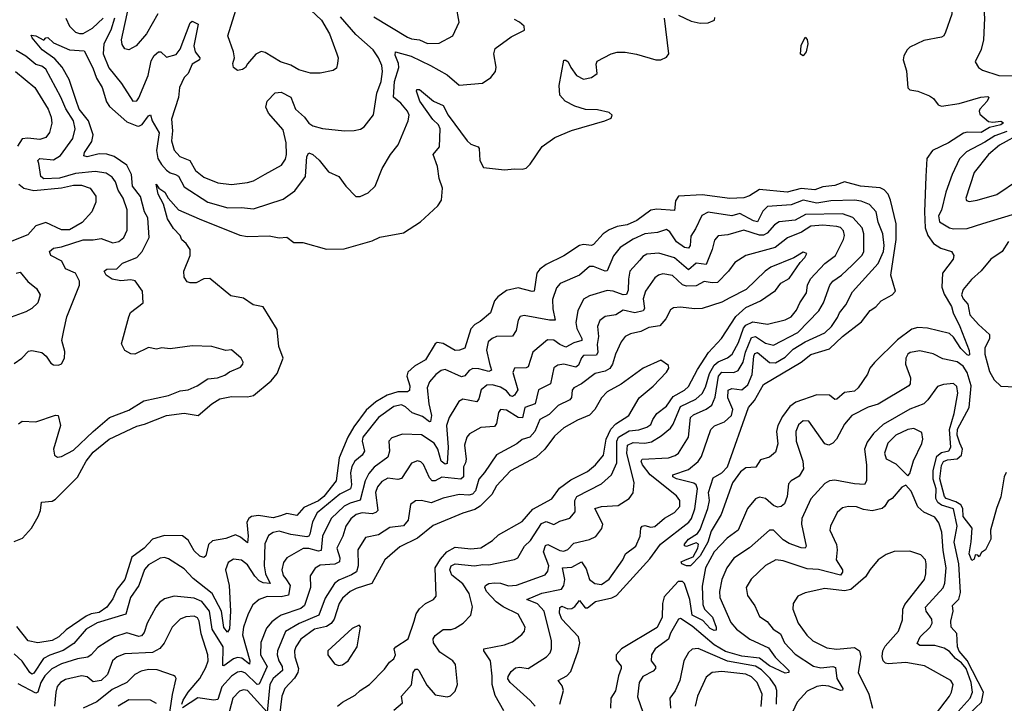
# Model space of a CAD drawing. Extents: x 1843161 to 1959474, y 907081 to 1016326.
# Tile 50 of 256: x 1854443 to 1859423, y 935509 to 938967. Entities that reach past the tile are written whole.
import ezdxf

# ---------------------------------------------------------------- set-up
doc = ezdxf.new("R2010")
doc.units = 0

msp = doc.modelspace()

# ---------------------------------------------------------------- linework, layer by layer
at = {"layer": '0CON20XD'}
for points in [[(1859443.1, 939646.9), (1859355, 939598.5), (1859309.6, 939535), (1859303.8, 939485), (1859323.5, 939425), (1859319.8, 939380.2), (1859287.3, 939332.7), (1859245, 939302.5), (1859218.3, 939291.7), (1859213.8, 939285), (1859230, 939255), (1859185.5, 939225), (1859175.5, 939205), (1859157.3, 939135), (1859163.1, 939085), (1859156.9, 938995), (1859125.3, 938904.7)], [(1859435, 939148), (1859375, 939086.7), (1859335, 939070), (1859318, 939045), (1859323.3, 938975), (1859318.2, 938865), (1859305, 938816.2), (1859276, 938755), (1859292, 938725), (1859311.7, 938711.7), (1859395, 938684.6), (1859505, 938682.9)], [(1856235, 938981.9), (1856405, 938878.9), (1856425, 938869.8), (1856465, 938865.8), (1856505, 938847.3), (1856565, 938847.9), (1856634, 938885), (1856666.5, 938955), (1856635.8, 939125.8)], [(1855142.6, 938997.4), (1855085.3, 938895), (1855033.1, 938835), (1854995, 938814.4), (1854975, 938819.2), (1854961.2, 938841.2), (1854958.7, 938865), (1854995.9, 939035)], [(1855915, 939015.2), (1855969.2, 938965), (1856009.3, 938895), (1856047.8, 938795), (1856054, 938775), (1856051.2, 938745), (1856045, 938722.5), (1856029.2, 938710.8), (1855963.6, 938696.4), (1855913.2, 938696.8), (1855855, 938713.4), (1855815, 938736.5), (1855762.2, 938755), (1855685, 938801.8), (1855665, 938806.7), (1855637.7, 938792.3), (1855595.6, 938744.4), (1855585.8, 938725), (1855570, 938715), (1855545, 938710.8), (1855524, 938725), (1855520.8, 938745), (1855529.2, 938775), (1855524.2, 938805), (1855496, 938885), (1855535.6, 939015)], [(1854415, 936327.4), (1854457.1, 936345), (1854503, 936395), (1854536.8, 936455), (1854548, 936485), (1854552.9, 936527.1), (1854607.3, 936532.7), (1854625, 936541.5), (1854735, 936653.4), (1854779.7, 936735), (1854815, 936780.6), (1854896, 936845), (1855035, 936911.6), (1855075, 936920.8), (1855185, 936965.6), (1855275, 936977.1), (1855345.4, 936964.6), (1855414.6, 937025), (1855455, 937049.8), (1855515, 937060.9), (1855595, 937060), (1855625, 937066.3), (1855715, 937140.3), (1855745, 937178.5), (1855776.5, 937255), (1855754, 937314), (1855745, 937400.8), (1855675.1, 937515.1), (1855624.8, 937524.8), (1855575, 937558.7), (1855510.4, 937570.4), (1855405, 937658.3), (1855375, 937655.8), (1855335, 937636.9), (1855305.6, 937635.6), (1855290.9, 937640.9), (1855275, 937664.3), (1855272.8, 937695), (1855305.8, 937774.2), (1855305.8, 937805), (1855285.6, 937835.6), (1855263.5, 937853.5), (1855254.2, 937875), (1855221.1, 937911.1), (1855190.8, 937960.8), (1855169.7, 938035), (1855143.8, 938085), (1855133.3, 938135), (1855147.1, 938115), (1855177.6, 938095), (1855194.3, 938064.3), (1855245.8, 938005.8), (1855350.3, 937959.7), (1855557, 937877), (1855595, 937870), (1855705, 937874.3), (1855755.6, 937864.4), (1855795, 937867.5), (1855830.3, 937840.3), (1855875, 937840), (1855995, 937806.4), (1856085, 937807.8), (1856225, 937849.1), (1856265, 937866.7), (1856385, 937889.1), (1856470, 937945), (1856557.5, 938025), (1856576.9, 938055), (1856580.9, 938115), (1856564, 938164), (1856556.9, 938225), (1856534.3, 938285), (1856566.7, 938325), (1856569.3, 938415), (1856562, 938435), (1856533.1, 938463.1), (1856467.3, 938555), (1856450.6, 938605), (1856451.2, 938615), (1856466, 938615), (1856535.3, 938555.3), (1856585, 938533.8), (1856610.3, 938485), (1856705.8, 938355), (1856725, 938338), (1856761.2, 938325), (1856766.7, 938315), (1856770.6, 938255), (1856789.2, 938219.2), (1856895, 938207.9), (1856945, 938213.7), (1856985, 938210.5), (1857005, 938216.1), (1857025, 938236.2), (1857085, 938326.6), (1857149.2, 938370.8), (1857233.8, 938406.2), (1857402.5, 938455), (1857435, 938470), (1857438.8, 938485), (1857425, 938498.1), (1857365, 938511.1), (1857305, 938512.6), (1857250.8, 938529.2), (1857202.2, 938555), (1857175.7, 938585), (1857170.8, 938635), (1857195, 938762.5), (1857205, 938763.3), (1857216.7, 938755), (1857230, 938725), (1857260, 938685), (1857295, 938666.9), (1857334.4, 938675.6), (1857363.8, 938695), (1857358, 938742), (1857363.2, 938756.8), (1857435, 938794.3), (1857465, 938802.9), (1857505, 938802.9), (1857563, 938793), (1857660, 938765), (1857685, 938763.8), (1857715, 938777.5), (1857726.7, 938795), (1857704, 938975)], [(1854677.4, 938975), (1854694.3, 938935), (1854724.9, 938904.9), (1854745, 938897.1), (1854765, 938897.8), (1854811.8, 938925), (1854865, 938975.4)], [(1854922.3, 938975), (1854904.4, 938915), (1854868.4, 938845), (1854865.6, 938795), (1854893.8, 938723.8), (1854957.9, 938645), (1855015, 938555.5), (1855035, 938556.7), (1855045, 938571.9), (1855092.2, 938685), (1855108.6, 938758.6), (1855123.4, 938786.6), (1855145, 938805.3), (1855156.5, 938805), (1855185, 938777.3), (1855235, 938791.8), (1855255, 938817.8), (1855305, 938951.9), (1855315, 938960), (1855345.3, 938945.3), (1855324, 938835), (1855331, 938805), (1855354.7, 938775), (1855352.8, 938765), (1855315, 938743.2), (1855295.1, 938694.9), (1855274.7, 938675), (1855252.2, 938625), (1855246.8, 938573.2), (1855211.4, 938465), (1855215.9, 938405), (1855211.1, 938355), (1855225, 938307.1), (1855253.5, 938275), (1855303.8, 938255), (1855332.5, 938205), (1855375, 938170.4), (1855445, 938142), (1855515, 938134), (1855595, 938143.8), (1855625, 938152.9), (1855685, 938185.4), (1855767.7, 938232.3), (1855788.1, 938261.9), (1855793.3, 938285), (1855791.6, 938345), (1855775, 938410.6), (1855701.5, 938495), (1855687.5, 938525), (1855694, 938555), (1855735, 938597.5), (1855765, 938600), (1855815, 938575.8), (1855838.8, 938515), (1855883.9, 938473.9), (1855905, 938444.5), (1855925, 938430.4), (1855975, 938417.1), (1856085.5, 938405.5), (1856135, 938406.5), (1856166.2, 938413.8), (1856185.8, 938425), (1856233.1, 938486.9), (1856250, 938595), (1856270.5, 938655), (1856277.5, 938705), (1856274.6, 938735), (1856258.2, 938775), (1856231.3, 938815), (1856142.7, 938892.7), (1856065, 938982.2)], [(1855230.8, 938185), (1855245.7, 938175.7), (1855275, 938122.3), (1855395, 938044.3), (1855496.3, 938016.3), (1855565, 938017.9), (1855625, 938011.3), (1855775, 938060), (1855835, 938101.1), (1855888.4, 938175), (1855895.4, 938275), (1855905, 938294.3), (1855925, 938285.4), (1855957.5, 938257.5), (1856005, 938197.5), (1856057.5, 938175), (1856093.3, 938125), (1856143.6, 938073.6), (1856165, 938073.3), (1856205, 938091.2), (1856241.2, 938125), (1856277.1, 938215), (1856318.2, 938285), (1856358, 938335), (1856408.7, 938455), (1856412.8, 938485), (1856404.6, 938505), (1856370, 938545), (1856333.7, 938575), (1856338.9, 938655), (1856360.3, 938725), (1856359, 938745), (1856342.5, 938787.5), (1856344.3, 938805), (1856422.4, 938782.4), (1856521.5, 938735), (1856605, 938688.5), (1856665, 938636), (1856784.2, 938645.8), (1856826.2, 938675), (1856850, 938705), (1856852.3, 938727.7), (1856840.8, 938795), (1856848.6, 938821.4), (1856928.9, 938881.1), (1856996.7, 938915), (1856994, 938935), (1856971.1, 938955), (1856945, 938968.4)], [(1857775, 938990), (1857839.5, 938959.5), (1857885, 938950), (1857925, 938951.2), (1857956.7, 938965), (1857958.8, 938978.8)], [(1859125.3, 938904.7), (1859116.4, 938885), (1859105, 938878.4), (1859015, 938861.5), (1858945, 938827.9), (1858931.6, 938815), (1858914.6, 938785), (1858911.2, 938765), (1858928.5, 938708.5), (1858935, 938622), (1858945, 938612.9), (1858985, 938605.6), (1859045, 938582.5), (1859065, 938568.8), (1859087.5, 938537.5), (1859105, 938530), (1859195, 938544.1), (1859304.7, 938575.3), (1859338.8, 938578.8), (1859344, 938574), (1859335.8, 938555), (1859299.2, 938515), (1859295.3, 938505), (1859299.7, 938489.7), (1859342.6, 938452.6), (1859365, 938448.9), (1859405, 938454.5), (1859418.2, 938445), (1859405, 938434.8), (1859348.3, 938421.7), (1859305, 938396.2), (1859235, 938398.4), (1859217.1, 938392.9), (1859140.8, 938345), (1859060, 938305), (1859031.8, 938265), (1859026.6, 938173.4), (1859018.5, 937995), (1859022.4, 937915), (1859036.8, 937875), (1859065, 937834.6), (1859102.1, 937812.1), (1859155, 937795.3), (1859168.2, 937775), (1859164.3, 937755.8), (1859110.9, 937685), (1859106.8, 937615), (1859118.2, 937578.2), (1859155, 937516.2), (1859163.5, 937485), (1859197.7, 937415), (1859245, 937293.3), (1859246.5, 937273.5), (1859245, 937268.8), (1859235, 937271.5), (1859203.4, 937303.4), (1859165, 937362), (1859145, 937380.4), (1859035, 937406.9), (1858985, 937410.2), (1858955, 937401.4), (1858882.8, 937347.2), (1858767.1, 937232.9), (1858742.5, 937205), (1858730.9, 937175), (1858683.1, 937105), (1858665, 937088.8), (1858615, 937081.6), (1858575, 937047.1), (1858566, 937046), (1858538.1, 937068.1), (1858475, 937069.3), (1858368, 937032), (1858338.6, 937011.4), (1858300.2, 936959.8), (1858276.8, 936915), (1858270.6, 936885), (1858277.9, 936822.1), (1858265, 936779.2), (1858235, 936754.4), (1858189.7, 936740.3), (1858166.9, 936703.1), (1858115, 936700.4), (1858088.9, 936681.1), (1858048, 936625), (1857991.1, 936465), (1857939.6, 936380.4), (1857923, 936325), (1857885, 936254.7), (1857835, 936205.5), (1857815.6, 936205.6), (1857791.2, 936215), (1857789.2, 936225), (1857810, 936235), (1857849.1, 936250.9), (1857872.1, 936295), (1857875.5, 936315), (1857865, 936321.4), (1857815, 936303.1), (1857805.9, 936305.9), (1857804.6, 936315), (1857825, 936340.4), (1857871.9, 936368.1), (1857885, 936387.8), (1857923.1, 936495), (1857931.9, 936535), (1857926.9, 936575), (1857950.4, 936649.6), (1857995, 936675.5), (1858023.5, 936705), (1858128.9, 937005), (1858159.3, 937040.7), (1858205, 937121.3), (1858395.2, 937234.8), (1858445, 937274.1), (1858538.3, 937301.7), (1858604.5, 937365.5), (1858700.6, 937439.4), (1858745, 937496.7), (1858773.3, 937515), (1858800.5, 937545), (1858855.7, 937575), (1858872.2, 937595), (1858849.6, 937675), (1858875.4, 937855), (1858876.5, 937935), (1858847.6, 938055), (1858834.7, 938085), (1858815, 938106.2), (1858795, 938117), (1858695, 938125.6), (1858615, 938147.3), (1858565, 938129), (1858505, 938121.9), (1858465, 938107.3), (1858395, 938113.9), (1858325, 938094.5), (1858185, 938108.6), (1858133.8, 938076.2), (1858105, 938067), (1858035, 938062.8), (1857895, 938080.8), (1857775.7, 938075), (1857759.2, 938050.8), (1857755, 938002.7), (1857665, 938009.1), (1857635, 938003.7), (1857565, 937951.9), (1857515, 937928.9), (1857465, 937921.6), (1857425, 937904.3), (1857394, 937885), (1857345, 937829.4), (1857335, 937825.5), (1857295, 937830.4), (1857275, 937824.7), (1857195, 937772.7), (1857105, 937729.6), (1857074, 937706), (1857059.1, 937685), (1857045.2, 937594.8), (1857035, 937592.7), (1856965, 937610.3), (1856905, 937597.2), (1856860.8, 937565), (1856844.6, 937545), (1856824.7, 937485.3), (1856771.4, 937441.4), (1856744.6, 937425.4), (1856725, 937403.6), (1856694.4, 937305), (1856666.7, 937295), (1856645, 937294.7), (1856585, 937329), (1856555, 937334.7), (1856545, 937327.5), (1856495, 937246.8), (1856439.3, 937215), (1856407, 937185), (1856401, 937165), (1856417, 937115), (1856415, 937090.9), (1856404.7, 937085.3), (1856355, 937084.5), (1856301.2, 937068.8), (1856245, 937034.8), (1856195, 936991.6), (1856132.4, 936907.6), (1856103.1, 936855), (1856058.3, 936751.7), (1856043, 936635), (1855982.1, 936555), (1855955, 936532.8), (1855879.4, 936500.6), (1855845, 936460), (1855795, 936469.5), (1855761.5, 936458.5), (1855725, 936448.3), (1855651.4, 936458.6), (1855615, 936454), (1855601.6, 936445), (1855592.7, 936425), (1855599.3, 936355), (1855595, 936320.8), (1855559.9, 936349.9), (1855535, 936362.2), (1855485, 936342.5), (1855418.7, 936331.3), (1855397.4, 936312.6), (1855385.4, 936254.6), (1855375, 936246.7), (1855355, 936254), (1855325, 936280), (1855295.3, 936335.2), (1855266.9, 936356.9), (1855175, 936358.8), (1855115, 936340.2), (1855071.9, 936295), (1855010.8, 936249.2), (1854974.3, 936135), (1854934.8, 936085), (1854915, 936038.6), (1854883.1, 935995), (1854845, 935968.6), (1854805, 935962.4), (1854780, 935950), (1854678.4, 935881.6), (1854640.6, 935845), (1854607.7, 935827.7), (1854535, 935814.5), (1854486, 935825), (1854428, 935898)], [(1854437.3, 936922.7), (1854455, 936936), (1854525, 936933.1), (1854625, 936966.7), (1854637.5, 936965), (1854650, 936915), (1854614.4, 936795), (1854620, 936765), (1854635, 936754.4), (1854655, 936757.1), (1854715, 936789.2), (1854815, 936884.2), (1854897.8, 936955), (1854995, 936992.8), (1855070.9, 937039.1), (1855195, 937066.7), (1855255, 937090.5), (1855295, 937095.5), (1855340.6, 937115), (1855395, 937150), (1855443.5, 937156.5), (1855480.7, 937169.3), (1855503.6, 937186.4), (1855559.7, 937210.3), (1855572, 937225), (1855574, 937235), (1855562.5, 937255), (1855515, 937298), (1855485, 937294.5), (1855415, 937313.8), (1855315, 937318.2), (1855205, 937303.3), (1855162.3, 937307.7), (1855135, 937300), (1855095, 937308.8), (1855025, 937276.2), (1855005, 937278), (1854974.4, 937294.4), (1854957.3, 937327.3), (1854994.5, 937465), (1855004, 937486), (1855066.9, 937535), (1855063.8, 937595), (1855026.8, 937646.8), (1855005, 937651.2), (1854955, 937646.5), (1854911.4, 937655), (1854880, 937675), (1854870, 937695), (1854884.6, 937705.4), (1854935, 937706.4), (1854963.5, 937735), (1855035, 937764.2), (1855062.9, 937795), (1855097.8, 937865), (1855091.3, 937965), (1855075.2, 937995.2), (1855053.7, 938073.7), (1855014.1, 938125), (1855008.9, 938185), (1854985, 938231.4), (1854920.4, 938275), (1854883.6, 938286.4), (1854845, 938288.6), (1854783.7, 938273.7), (1854768.3, 938278.3), (1854771.8, 938295), (1854808, 938352), (1854815.2, 938385), (1854791.5, 938455), (1854744.8, 938515), (1854729.4, 938559.4), (1854692.9, 938665), (1854657.6, 938727.6), (1854620.1, 938770.1), (1854557.5, 938815), (1854505.6, 938875), (1854500.6, 938889.4), (1854525, 938886.2), (1854565, 938863.8), (1854575, 938876), (1854585, 938877.5), (1854615, 938850.8), (1854695, 938815.5), (1854769.5, 938809.5), (1854813.6, 938723.6), (1854831.2, 938671.2), (1854860.4, 938625), (1854882.1, 938552.1), (1854898.2, 938528.2), (1854985, 938451.4), (1855035, 938430.4), (1855045, 938428.5), (1855062.6, 938437.4), (1855095, 938480.8), (1855105.6, 938485.6), (1855112.5, 938455), (1855148.8, 938395), (1855134.4, 938305), (1855142.5, 938265), (1855159.7, 938235), (1855186.5, 938206.5), (1855205, 938192.6), (1855230.8, 938185)], [(1858405, 938784.2), (1858392.6, 938792.6), (1858396.1, 938836.1), (1858415, 938878.8), (1858426.4, 938866.4), (1858428.5, 938845), (1858420.6, 938805), (1858405, 938784.2)], [(1854415, 937228.9), (1854454.2, 937255), (1854488.6, 937291.4), (1854505, 937294.5), (1854555, 937283.1), (1854577.5, 937265), (1854600.3, 937230.3), (1854615, 937221.2), (1854639.5, 937220.5), (1854655, 937226.7), (1854670, 937255), (1854670.8, 937289.2), (1854657.1, 937345), (1854666.7, 937395), (1854681.5, 937465), (1854745.5, 937624.5), (1854746.5, 937645), (1854725.6, 937685), (1854675, 937706.4), (1854656.5, 937746.5), (1854601.4, 937775), (1854594.2, 937795), (1854615, 937812.5), (1854655, 937818.9), (1854765, 937853.8), (1854815, 937853.7), (1854855, 937861.2), (1854915, 937839.2), (1854945, 937844.6), (1854969.1, 937865), (1854986.6, 937903.4), (1854986.8, 938005), (1854966.3, 938065), (1854941.1, 938105), (1854927.8, 938147.8), (1854910.2, 938170.2), (1854881.2, 938191.2), (1854825, 938199.8), (1854725, 938188.8), (1854645, 938166), (1854565, 938162.2), (1854550, 938175), (1854540.5, 938239.5), (1854535.5, 938255), (1854545.3, 938264.7), (1854615, 938259), (1854649.7, 938280.3), (1854712.8, 938367.2), (1854724.3, 938415), (1854715.2, 938455), (1854676.2, 938516.2), (1854651.9, 938575), (1854575, 938717.5), (1854555, 938731.6), (1854525, 938741.1), (1854475, 938783.5), (1854425, 938810.7)], [(1854422.7, 938705), (1854520, 938625), (1854587.1, 938515), (1854602.2, 938475), (1854605.4, 938444.6), (1854593.8, 938396.2), (1854575, 938372.2), (1854545, 938361.6), (1854485, 938368.9), (1854455, 938365.3), (1854431.9, 938328.1)], [(1859435, 938401.8), (1859375, 938379.8), (1859325, 938347.1), (1859230.8, 938299.2), (1859196.5, 938263.5), (1859158.7, 938185), (1859127.4, 938095), (1859105.6, 938004.4), (1859090, 937975), (1859095, 937945.7), (1859145, 937914.7), (1859165, 937909.4), (1859235, 937911.7), (1859313.9, 937936.1), (1859465, 937981.2)], [(1859245, 938047.5), (1859285, 938053.8), (1859385, 938083.3), (1859495, 938156.8), (1859555, 938175.6), (1859669.2, 938265), (1859674.4, 938275), (1859666.4, 938295), (1859622, 938342), (1859585, 938393.4), (1859555, 938408.4), (1859515, 938397.3), (1859397.7, 938332.3), (1859343.4, 938285), (1859270.3, 938195), (1859228.6, 938065), (1859232.4, 938052.4), (1859245, 938047.5)], [(1854438.2, 938135), (1854464.5, 938114.5), (1854515, 938103.8), (1854655, 938117.4), (1854715, 938130.2), (1854755, 938129.8), (1854800, 938115), (1854828.2, 938075), (1854828.2, 938045), (1854807.3, 937995), (1854759.1, 937940.9), (1854695, 937904.2), (1854655, 937904.2), (1854575, 937941.5), (1854524.8, 937925.2), (1854485, 937879.6), (1854395, 937844.1)], [(1857174.3, 935505), (1857193.5, 935573.5), (1857187.5, 935597.5), (1857166.2, 935625), (1857211.1, 935648.9), (1857230, 935670), (1857268.3, 935775), (1857276.6, 935815), (1857269.7, 935845), (1857185, 935935.3), (1857173, 935965), (1857175.4, 935994.6), (1857185, 936000.4), (1857215, 935987.3), (1857235, 935988.2), (1857251, 935999), (1857275, 936030), (1857302.4, 935992.4), (1857315, 935992.2), (1857355.7, 936024.3), (1857437.2, 936042.8), (1857461.9, 936055), (1857629.7, 936240.3), (1857684.6, 936315), (1857827.6, 936425), (1857841.3, 936445), (1857857.6, 936492.4), (1857870.4, 936595), (1857864.8, 936614.8), (1857853.4, 936623.4), (1857765, 936645.2), (1857746.9, 936655), (1857745.6, 936665), (1857825, 936692.6), (1857875, 936732), (1857892.1, 936757.9), (1857939.1, 936895), (1857957.8, 936912.3), (1858007.2, 936932.8), (1858043.1, 936965), (1858049.1, 936995), (1858024.8, 937055), (1858026.8, 937093.2), (1858045, 937102.5), (1858095, 937095.3), (1858125, 937120), (1858147.3, 937172.7), (1858155.4, 937264.6), (1858161.3, 937278.7), (1858175, 937283.1), (1858235, 937233.1), (1858265, 937232), (1858315, 937260.6), (1858355, 937301.5), (1858415, 937338.3), (1858515, 937383.6), (1858549.4, 937415), (1858578.9, 937461.1), (1858588.5, 937485), (1858621.5, 937525), (1858655, 937591.5), (1858785.5, 937734.5), (1858811, 937795), (1858815.9, 937825), (1858808.6, 937885), (1858785, 937942.5), (1858774.1, 937995), (1858741.8, 938031.8), (1858698.7, 938048.7), (1858665, 938053.9), (1858545, 938051.6), (1858475, 938040), (1858405, 938055.2), (1858345, 938030.5), (1858225, 938023), (1858202, 937998), (1858175, 937944.7), (1858155, 937949.2), (1858085, 937986.3), (1858045, 937974.4), (1857925, 937993.8), (1857892.9, 937977.1), (1857860.5, 937909.5), (1857836.9, 937873.1), (1857834.2, 937825), (1857825, 937812.2), (1857805, 937815.8), (1857765, 937843.5), (1857730.7, 937895), (1857715, 937905.3), (1857668.3, 937891.7), (1857605, 937883.7), (1857545, 937856.7), (1857479.5, 937815), (1857446.8, 937773.2), (1857415, 937697.8), (1857404.5, 937695.5), (1857345, 937718.3), (1857325, 937718.2), (1857275, 937675.3), (1857177.4, 937632.6), (1857158.4, 937611.6), (1857137.8, 937552.2), (1857139.3, 937505), (1857152, 937448), (1857123.3, 937446.7), (1856995, 937471.8), (1856975, 937465.7), (1856965, 937446.7), (1856954.6, 937395), (1856935, 937366.7), (1856855, 937364.1), (1856833.1, 937355), (1856812.9, 937337.1), (1856803.2, 937295), (1856819, 937229), (1856828.7, 937195), (1856815, 937187.1), (1856765, 937201.5), (1856735, 937203.3), (1856716.8, 937193.2), (1856695, 937165.4), (1856678.4, 937161.6), (1856595, 937198.5), (1856575, 937193.5), (1856547.4, 937172.6), (1856515.5, 937135), (1856504.7, 937105), (1856512, 937025), (1856525.2, 936965), (1856521.2, 936935), (1856515, 936933.5), (1856480, 936960), (1856428.2, 936978.2), (1856395, 937009.5), (1856375, 937019.4), (1856335, 937011.2), (1856258.4, 936955), (1856178.6, 936855), (1856174.7, 936835), (1856186.8, 936785), (1856174.8, 936765.2), (1856138.2, 936735), (1856122.3, 936707.7), (1856116.1, 936675), (1856121.2, 936615), (1856116.5, 936595), (1856063.1, 936566.9), (1855947.3, 936472.7), (1855923.3, 936426.7), (1855910, 936365), (1855905.6, 936354.4), (1855895, 936351.9), (1855815, 936363.1), (1855755, 936380.3), (1855725, 936374), (1855701, 936359), (1855683.8, 936316.2), (1855679.8, 936205), (1855686.8, 936165), (1855710, 936115), (1855675, 936118.8), (1855655, 936129.1), (1855632.6, 936152.6), (1855595, 936210), (1855565, 936232.7), (1855525, 936239.2), (1855497.8, 936222.2), (1855483.8, 936185), (1855503.2, 936105), (1855509.4, 935975), (1855503.9, 935886.1), (1855495, 935869.4), (1855475, 935892.5), (1855463, 935975), (1855417.4, 936065), (1855320.4, 936140.4), (1855275, 936188.9), (1855195, 936240.9), (1855175, 936246.2), (1855153, 936243), (1855095, 936210), (1855075, 936186.9), (1855045.3, 936105), (1855002.8, 936045), (1854979.8, 935960.2), (1854835, 935916.7), (1854778.9, 935885), (1854717.5, 935812.5), (1854663.1, 935776.9), (1854595, 935753), (1854564.3, 935735.7), (1854515, 935662.1), (1854505, 935657.5), (1854495.2, 935665.2), (1854455, 935722.7), (1854415, 935760)], [(1857132.1, 935825), (1857095.7, 935975.7), (1857062.1, 936012.1), (1857008.6, 936035), (1857083.1, 936066.9), (1857183, 936087), (1857194.5, 936105.5), (1857200, 936135), (1857188.2, 936195), (1857235, 936197.4), (1857285, 936225.4), (1857308.9, 936188.9), (1857325, 936135.6), (1857351.4, 936115), (1857385, 936111.1), (1857425, 936136.8), (1857494, 936235), (1857506.9, 936265), (1857558.5, 936305), (1857581.8, 936355), (1857585.3, 936394.7), (1857591.4, 936405), (1857605, 936408.2), (1857635, 936399.6), (1857655, 936404.5), (1857704.3, 936445.7), (1857755.5, 936475), (1857781.1, 936505), (1857781.8, 936535), (1857765, 936559.1), (1857631.3, 936665), (1857593.6, 936715), (1857586.8, 936735), (1857590.5, 936745), (1857725, 936750.9), (1857757.7, 936762.3), (1857774.7, 936775.3), (1857824.8, 936855.2), (1857836.4, 936955), (1857851.4, 936968.6), (1857915, 936996.9), (1857943.1, 937016.9), (1857961.2, 937058.8), (1857977.4, 937165), (1857995, 937185.2), (1858055, 937182.5), (1858076.6, 937193.4), (1858101.7, 937235), (1858113.5, 937285), (1858145, 937359), (1858165, 937365.5), (1858215, 937330.4), (1858255, 937321.7), (1858378.2, 937385), (1858484.7, 937495), (1858508.6, 937535), (1858540.9, 937625), (1858555, 937644.6), (1858599.6, 937675), (1858654, 937726), (1858703.4, 937776.6), (1858711.7, 937795), (1858712, 937885), (1858704.2, 937915), (1858656.2, 937966.2), (1858605, 937986), (1858417.8, 937982.2), (1858365, 937953.5), (1858284.8, 937945.2), (1858261, 937929), (1858223, 937887), (1858205, 937877.9), (1858185, 937877.9), (1858105, 937903.5), (1858025, 937879.5), (1857976, 937874), (1857957.2, 937852.8), (1857945.6, 937804.4), (1857915, 937728.6), (1857865, 937736.3), (1857825, 937701.8), (1857755, 937762.8), (1857675, 937787.1), (1857615, 937781.3), (1857595, 937769.2), (1857579.6, 937750.4), (1857529.3, 937695), (1857521.9, 937655), (1857521.2, 937598.8), (1857512.7, 937577.3), (1857495, 937576), (1857445, 937594.8), (1857415, 937597.4), (1857325, 937570.4), (1857295, 937554.3), (1857265.9, 937494.1), (1857255.8, 937435), (1857261.7, 937405), (1857286.8, 937355), (1857285.5, 937344.5), (1857245, 937333), (1857205, 937311.2), (1857175, 937324.2), (1857145, 937346.8), (1857112.7, 937347.3), (1857039.1, 937285), (1857015, 937212.2), (1857003.9, 937206.1), (1856945, 937204), (1856937.9, 937182.1), (1856961.9, 937095), (1856945, 937067.8), (1856935, 937060.9), (1856925, 937065.3), (1856905, 937090.4), (1856875, 937109.4), (1856835, 937120), (1856805, 937118.6), (1856776.7, 937095), (1856765, 937050), (1856755.3, 937034.7), (1856685, 937048.2), (1856664.7, 937035.3), (1856649.3, 937010.7), (1856615, 936955.8), (1856601.6, 936915), (1856610.2, 936805), (1856605, 936722.5), (1856595, 936719.1), (1856574.6, 936734.6), (1856557.1, 936795), (1856539.1, 936825), (1856475, 936867.3), (1856378.8, 936871.2), (1856325, 936852.2), (1856309.5, 936835), (1856312.8, 936785), (1856305.3, 936755), (1856235.7, 936704.3), (1856208.4, 936671.6), (1856190, 936635), (1856165, 936537.3), (1856115, 936522.4), (1856085, 936506.2), (1856017.9, 936445), (1855974.8, 936355.2), (1855967.7, 936282.3), (1855955, 936279.2), (1855905, 936293.1), (1855877.1, 936292.9), (1855793.8, 936245), (1855777.6, 936222.4), (1855769.7, 936185), (1855776, 936156), (1855788.8, 936138.8), (1855811.7, 936105), (1855803.3, 936056.7), (1855765, 936047.9), (1855695, 936050), (1855654.7, 936035.3), (1855622.4, 936007.6), (1855598.7, 935961.3), (1855575.7, 935895), (1855569.8, 935855), (1855607.6, 935725), (1855605, 935707.5), (1855567.4, 935737.4), (1855545, 935741.1), (1855525, 935734.8), (1855475, 935698.6), (1855470.7, 935700.7), (1855472.1, 935795), (1855416.5, 935885), (1855402.8, 935975), (1855365, 936024.3), (1855325, 936041.5), (1855225, 936051.8), (1855175, 936037.1), (1855150.7, 936019.3), (1855131.2, 935995), (1855088.2, 935915), (1855072.4, 935867.6), (1855059.2, 935850.8), (1855045, 935848), (1854984.8, 935865.2), (1854921.9, 935845), (1854838.3, 935791.7), (1854805.2, 935754.8), (1854787, 935743), (1854735, 935734), (1854655, 935709.3), (1854605, 935683.3), (1854571.2, 935648.8), (1854550.3, 935615), (1854535, 935566.4), (1854525, 935560), (1854435, 935607.7)], [(1856891.3, 935471.3), (1856848.6, 935548.6), (1856832.4, 935605), (1856833.1, 935646.9), (1856823.6, 935725), (1856790, 935775), (1856790.8, 935785), (1856895, 935805.4), (1856935, 935819.6), (1856982.8, 935857.3), (1856995.4, 935875), (1856999.1, 935895), (1856965, 935961.1), (1856887.8, 935997.8), (1856852.1, 936022.1), (1856803.4, 936075), (1856795.2, 936095), (1856798.2, 936105), (1856815, 936116.2), (1856845, 936119.1), (1856875, 936117.7), (1856915, 936103.5), (1856955, 936107), (1857101.2, 936158.8), (1857115, 936177.5), (1857119.8, 936205), (1857092.5, 936275), (1857102.5, 936307.5), (1857115, 936312.1), (1857175, 936281.6), (1857195, 936279.2), (1857215, 936287.1), (1857245, 936319.1), (1857325, 936338.2), (1857357.2, 936352.8), (1857387.1, 936392.9), (1857391.8, 936415), (1857352.5, 936495), (1857384.8, 936505.2), (1857469.4, 936510.6), (1857525.7, 936545), (1857546.2, 936573.8), (1857550.6, 936625), (1857513.1, 936775), (1857517.9, 936815), (1857545, 936829.4), (1857605, 936825.9), (1857638.7, 936831.3), (1857687.8, 936862.2), (1857735, 936901.8), (1857748.6, 936921.4), (1857785, 937010.4), (1857862.8, 937047.2), (1857895, 937077.1), (1857911.3, 937108.7), (1857931.7, 937178.3), (1857955, 937219.7), (1857975, 937236.7), (1858023.3, 937256.7), (1858046.2, 937275), (1858078.1, 937335), (1858103.1, 937406.9), (1858115, 937422.7), (1858150.6, 937439.4), (1858225, 937427.5), (1858315, 937449.7), (1858345, 937464.6), (1858372.6, 937497.4), (1858388.6, 937535), (1858422, 937585), (1858428.1, 937625), (1858442.9, 937657.1), (1858515, 937734.8), (1858569.3, 937775), (1858609.7, 937855), (1858615.3, 937875), (1858609.2, 937899.2), (1858595, 937916.4), (1858575, 937921.5), (1858505, 937928.8), (1858445, 937922.2), (1858396.9, 937893.1), (1858326.6, 937863.4), (1858264.7, 937815.3), (1858114.8, 937775.2), (1858060.1, 937739.9), (1858027.9, 937695), (1857971.6, 937638.4), (1857945, 937636), (1857905, 937642.5), (1857865, 937621), (1857815, 937619), (1857795, 937625.6), (1857745, 937673.3), (1857695, 937681.2), (1857674.4, 937675.6), (1857655, 937660.9), (1857608.4, 937595), (1857596.2, 937555), (1857603.3, 937506.7), (1857596, 937494), (1857555, 937484.2), (1857495, 937497.8), (1857457.5, 937475), (1857404.4, 937465.6), (1857377.5, 937445), (1857364.7, 937415), (1857370.7, 937365), (1857364.2, 937325), (1857366.5, 937285), (1857359.7, 937270.3), (1857295, 937268.3), (1857283.7, 937256.3), (1857269.4, 937220.6), (1857255, 937209.3), (1857195, 937224.8), (1857165, 937219.3), (1857145, 937207.1), (1857128.5, 937125), (1857067.1, 937095), (1857049.6, 937025), (1856998.4, 937005), (1856986.2, 936953.8), (1856965, 936954.8), (1856905, 936992.9), (1856875, 936995.5), (1856865, 936981.2), (1856855.3, 936925), (1856845, 936910), (1856774.8, 936905.2), (1856718.2, 936871.8), (1856704.6, 936855), (1856693.2, 936815), (1856701.8, 936745), (1856697.2, 936725), (1856688.2, 936705), (1856688.1, 936655), (1856675, 936643.8), (1856577.5, 936652.5), (1856545, 936635.3), (1856529.2, 936635), (1856515, 936650.5), (1856485, 936718.1), (1856471.2, 936731.2), (1856455, 936736.4), (1856425, 936724.4), (1856373.8, 936646.2), (1856355, 936642.1), (1856305, 936648.1), (1856275, 936631.3), (1856253.2, 936605), (1856242.9, 936575), (1856255, 936484.5), (1856245, 936474.1), (1856225, 936468.4), (1856175, 936473.4), (1856145, 936465.2), (1856117.1, 936442.9), (1856091.8, 936405), (1856077.1, 936355), (1856047.5, 936295), (1856062.5, 936245), (1856060.9, 936225), (1856037.3, 936212.7), (1855962.4, 936207.6), (1855936.9, 936193.1), (1855912.7, 936155), (1855914.1, 936095), (1855882.8, 936005), (1855865, 935989.8), (1855765.2, 935954.8), (1855745, 935942.5), (1855717.8, 935922.2), (1855690.7, 935889.3), (1855662.9, 935817.1), (1855661.2, 935755), (1855694.5, 935695), (1855655, 935606.7), (1855645, 935605.2), (1855585, 935661.7), (1855565, 935669.6), (1855545, 935667.6), (1855515, 935646.5), (1855465, 935592.4), (1855445, 935528.7), (1855425, 935525.6), (1855343.4, 935536.6), (1855265.9, 935485.9)], [(1859444.7, 937845), (1859412.7, 937795), (1859355, 937755.4), (1859305, 937696.4), (1859257.6, 937652.4), (1859215, 937602), (1859206.4, 937575), (1859214.7, 937555), (1859239, 937529), (1859248.1, 937475), (1859291.8, 937425), (1859348.4, 937375), (1859347.8, 937355), (1859324.8, 937305.2), (1859324.8, 937275.2), (1859348.3, 937188.3), (1859370.8, 937145), (1859405, 937114.1), (1859515, 937108.9)], [(1856335.6, 935475), (1856378.6, 935511.4), (1856374.5, 935545), (1856425, 935603.3), (1856434, 935665), (1856445, 935681.6), (1856455, 935682.5), (1856462.5, 935675), (1856501.7, 935601.7), (1856545, 935552.5), (1856605, 935542), (1856622.3, 935547.7), (1856645, 935571.2), (1856658.2, 935605), (1856646.9, 935705), (1856634, 935725), (1856567.9, 935767.9), (1856536.8, 935815), (1856534, 935835), (1856545, 935852.5), (1856585, 935883.6), (1856625, 935882.3), (1856645, 935889.6), (1856685.8, 935915), (1856724, 935955), (1856733.2, 935996.8), (1856715.7, 936065.7), (1856685, 936114.6), (1856628.4, 936158.4), (1856617.8, 936185), (1856625.3, 936205), (1856645, 936215.2), (1856744, 936204), (1856785, 936211.9), (1856815, 936209.7), (1856945, 936236.5), (1856962.5, 936245), (1856995.4, 936305), (1857026.4, 936333.6), (1857081.4, 936418.6), (1857105, 936428.6), (1857145, 936414.6), (1857175, 936431.2), (1857225, 936445.4), (1857252.8, 936477.2), (1857251.1, 936535), (1857261.6, 936555), (1857385, 936619.1), (1857435.5, 936664.5), (1857463.8, 936725), (1857463.6, 936835), (1857471, 936855), (1857525, 936888.4), (1857575, 936893), (1857615, 936906.2), (1857635, 936920.4), (1857645.2, 936944.8), (1857664.8, 936975.2), (1857715, 937011.8), (1857748.5, 937061.5), (1857805, 937093.6), (1857825, 937112.1), (1857871.4, 937198.6), (1857926.8, 937283.2), (1857992.7, 937355), (1858064.4, 937465.6), (1858115, 937511.1), (1858190, 937545), (1858265, 937596.9), (1858292.9, 937635), (1858335, 937657.9), (1858390, 937740), (1858414, 937765), (1858423.3, 937785), (1858405, 937790.8), (1858357.6, 937762.4), (1858241.5, 937715), (1858213.1, 937695), (1858117.9, 937602.1), (1858035, 937559.7)], [(1854425, 937685.6), (1854445, 937690), (1854485, 937642.5), (1854527.6, 937607.6), (1854547.5, 937575), (1854534.5, 937535), (1854505, 937506.5), (1854475, 937488.8), (1854345, 937442.2)], [(1858035, 937559.7), (1857995, 937538.2), (1857895, 937506.2), (1857855.3, 937504.7), (1857785, 937513.8), (1857750, 937510), (1857735, 937500), (1857711.5, 937455), (1857681.4, 937418.6), (1857625, 937410), (1857585, 937389.5), (1857532.3, 937377.7), (1857506, 937365), (1857485, 937338), (1857455.9, 937275), (1857441.6, 937225), (1857427.2, 937202.8), (1857405, 937189.2), (1857353, 937177), (1857285, 937125.4), (1857245, 937105.6), (1857236.7, 937093.3), (1857233.3, 937056.7), (1857225.2, 937044.8), (1857166.9, 937015), (1857120.4, 936969.6), (1857074.6, 936945), (1857048.1, 936885), (1857023.8, 936855), (1856985, 936844.5), (1856958.1, 936821.9), (1856855, 936767.1), (1856793.7, 936676.3), (1856765, 936643.5), (1856747.8, 936585), (1856732.6, 936567.4), (1856715, 936562.3), (1856665, 936565.8), (1856585, 936546.3), (1856525, 936524.2), (1856475, 936535.3), (1856445, 936533.9), (1856420.4, 936515), (1856407.8, 936435), (1856385, 936407.5), (1856315, 936399.1), (1856258.3, 936361.7), (1856191.7, 936348.3), (1856154.1, 936285), (1856155.8, 936205), (1856146.5, 936175), (1856121.5, 936158.5), (1856057, 936133), (1856034.8, 936115.2), (1855988.6, 936041.4), (1855955.4, 935954.6), (1855856.8, 935913.2), (1855788, 935872), (1855746.8, 935775), (1855745.2, 935755), (1855753.9, 935723.9), (1855770, 935695), (1855771.9, 935675), (1855724.8, 935635), (1855708.2, 935605), (1855695.4, 935464.6), (1855595, 935573.8), (1855575, 935577.9), (1855555, 935570.8), (1855521.2, 935535), (1855495, 935432.3)], [(1859432.9, 936677.1), (1859422.7, 936655), (1859405, 936553.3), (1859382.7, 936495), (1859353.5, 936385), (1859355, 936340), (1859327.5, 936285), (1859307, 936273), (1859295, 936250), (1859288.3, 936258.3), (1859275, 936260), (1859270.7, 936239.3), (1859258.3, 936231.7), (1859244.8, 936265), (1859255.8, 936325.8), (1859259.5, 936395), (1859213.9, 936455), (1859213.1, 936495), (1859202.9, 936512.9), (1859178.2, 936528.2), (1859128.9, 936545), (1859120, 936555), (1859096.7, 936645), (1859105, 936712.9), (1859115, 936732.7), (1859135, 936741.4), (1859185, 936746.6), (1859205.8, 936764.2), (1859211.4, 936795), (1859197.7, 936825), (1859185.1, 936865), (1859186, 936896), (1859245.1, 937005), (1859254.9, 937115), (1859235, 937182.4), (1859215.5, 937215), (1859185, 937236.7), (1859112.5, 937252.5), (1859063.6, 937276.4), (1858995, 937292.7), (1858946.2, 937283.8), (1858934.5, 937275), (1858924.6, 937255), (1858922.7, 937225), (1858948.2, 937155), (1858946, 937125), (1858939.6, 937115), (1858785, 937022.7), (1858735, 937008), (1858652.5, 936965), (1858615, 936921.2), (1858574.8, 936845.2), (1858555, 936825.6), (1858535, 936816), (1858515, 936822.5), (1858435, 936936.9), (1858405, 936938.9), (1858381.7, 936918.3), (1858368.9, 936885), (1858370.5, 936835), (1858404.4, 936735), (1858406.5, 936695), (1858385, 936658.9), (1858345, 936635.5), (1858330.7, 936619.3), (1858324.3, 936555), (1858311.2, 936518.8), (1858295, 936504.4), (1858275, 936501.1), (1858255, 936510.8), (1858215, 936545.4), (1858185, 936551.5), (1858165, 936544.4), (1858124.6, 936495), (1858076.2, 936385), (1858020.8, 936345), (1857955.3, 936275), (1857912.2, 936195), (1857895, 936102.5), (1857898.6, 936008.6), (1857907.2, 935985), (1857947.1, 935945), (1857965.8, 935895), (1857965, 935878.8), (1857955, 935877.1), (1857935, 935888.5), (1857898.3, 935928.3), (1857844.6, 935955), (1857832.6, 936035), (1857805, 936116)], [(1856050.7, 935495), (1856075, 935515.2), (1856140, 935550), (1856165, 935574.4), (1856211.9, 935605), (1856288.6, 935681.4), (1856312.8, 935717.3), (1856335.5, 935735), (1856344.6, 935755), (1856337.3, 935785), (1856344.8, 935795.2), (1856408.2, 935835), (1856437.9, 935925), (1856447.6, 935962.4), (1856465, 935987.5), (1856495, 936013.6), (1856535.3, 936034.7), (1856549.1, 936050.9), (1856544.9, 936195), (1856571.4, 936238.6), (1856603.9, 936276.2), (1856645, 936299.8), (1856725, 936290.8), (1856775, 936295.9), (1856835, 936333.5), (1856865, 936361.9), (1856985, 936428.4), (1857037.9, 936492.1), (1857135, 936543.8), (1857172.7, 936597.3), (1857230.4, 936639.6), (1857315, 936682.2), (1857354.6, 936715), (1857395, 936764.4), (1857408.9, 936845), (1857433.3, 936896.7), (1857457.7, 936922.3), (1857523.3, 936965), (1857575.4, 937055), (1857646.4, 937113.6), (1857714.3, 937185), (1857725.7, 937205), (1857725, 937217.5), (1857685, 937245.8), (1857596, 937205), (1857485, 937123.3), (1857415, 937084.4), (1857385, 937054.4), (1857352.4, 936995), (1857325, 936966.1), (1857265, 936942.2), (1857195, 936902.5), (1857148.7, 936861.3), (1857098.8, 936795), (1857055.1, 936754.9), (1856924.7, 936685), (1856855, 936609.3), (1856830.4, 936565), (1856772.7, 936507.3), (1856745, 936489.2), (1856685, 936471), (1856535, 936408.2), (1856455.1, 936344.9), (1856365, 936301.3), (1856289.2, 936235), (1856224.5, 936115.5), (1856145, 936090.4), (1856115, 936074.3), (1856075, 936040.6), (1856058.1, 936015), (1856034, 935935), (1856017.7, 935912.3), (1855995, 935898.5), (1855935, 935883.9), (1855865, 935834.7), (1855839.3, 935795), (1855833.7, 935775), (1855834.4, 935745), (1855853.4, 935685), (1855850.2, 935665), (1855832.8, 935637.2), (1855784.2, 935585), (1855769, 935545), (1855754.8, 935435)], [(1859243.5, 935455), (1859306.7, 935515), (1859316.9, 935565), (1859235.7, 935725.7), (1859193.7, 935773.7), (1859186.1, 935795), (1859183.2, 935863.2), (1859154.8, 935894.8), (1859152.9, 935925), (1859163.4, 935975), (1859160.3, 936005), (1859193.1, 936036.9), (1859200.6, 936069.4), (1859192.7, 936215), (1859169.9, 936325), (1859184.8, 936405), (1859165, 936492.5), (1859105, 936512.1), (1859086.2, 936525), (1859076.1, 936545), (1859078.6, 936595), (1859062.9, 936642.9), (1859063, 936687), (1859081, 936759), (1859105, 936777.8), (1859142.7, 936787.3), (1859152.9, 936805), (1859146, 936895), (1859170, 936975), (1859187.8, 937077.7), (1859182.5, 937112.5), (1859165, 937127.3), (1859115, 937122.5), (1859085, 937111.5), (1859036, 937044), (1859015.2, 937024.8), (1858945, 936996.7), (1858810.9, 936919.1), (1858760.9, 936875), (1858729.3, 936830.7), (1858716.5, 936795), (1858726.2, 936715), (1858725.5, 936635), (1858715, 936615.7), (1858665, 936619.1), (1858565, 936638.3), (1858538, 936635), (1858515, 936621.8), (1858445, 936543.3), (1858398.2, 936445), (1858397.8, 936415), (1858420.5, 936305), (1858415.7, 936295), (1858395, 936295.4), (1858335, 936317.1), (1858305, 936336.9), (1858255, 936385.5), (1858235, 936385.5), (1858134.8, 936295.2), (1858055, 936243.8), (1858019.7, 936195), (1857994.2, 936135), (1857981.8, 936075), (1857983.7, 936045), (1858038.9, 935918.9), (1858067.7, 935885), (1858135, 935834.2), (1858230.5, 935790.5), (1858263.3, 935743.3), (1858332.9, 935675), (1858333.3, 935665), (1858315, 935662.5), (1858235, 935698.9), (1858185, 935737.3), (1858095, 935748.2), (1858012.2, 935772.2), (1857955, 935805.6), (1857845, 935899.4), (1857785, 935938.1), (1857775, 935935.8), (1857735.3, 935865), (1857725, 935834.5), (1857657.5, 935785), (1857638.5, 935755), (1857636.4, 935725), (1857658.2, 935695), (1857658.5, 935685), (1857647.4, 935672.6), (1857595.5, 935645), (1857576.9, 935615), (1857567.2, 935542.8), (1857594.5, 935465)], [(1858935, 936660), (1858945, 936672.5), (1858963.6, 936736.4), (1859006.4, 936823.6), (1859011.1, 936845), (1859005, 936878.6), (1858965, 936899.4), (1858935, 936895.2), (1858874.6, 936865.4), (1858833.9, 936825), (1858817.4, 936775), (1858825, 936745.6), (1858875, 936720), (1858935, 936660)], [(1859159.8, 935435), (1859249.3, 935535), (1859262.2, 935565), (1859254.8, 935615.2), (1859229.2, 935685), (1859206.6, 935715), (1859176.4, 935736.4), (1859145, 935771.3), (1859118.2, 935788.2), (1859071.4, 935801.4), (1858995, 935801.2), (1858981.5, 935811.5), (1858996.5, 935845), (1859047.7, 935895), (1859057.5, 935915), (1859056.7, 935935), (1859028.4, 935975), (1859024.8, 935995.2), (1859114, 936094), (1859122.7, 936117.3), (1859129.5, 936195), (1859112.9, 936282.9), (1859106.8, 936375), (1859092.3, 936422.3), (1859071.6, 936451.6), (1859015.6, 936475.6), (1858985, 936503.8), (1858952.4, 936582.4), (1858925, 936613.3), (1858905, 936603.3), (1858855, 936546.2), (1858835, 936534), (1858817.5, 936505), (1858804.7, 936495.3), (1858755, 936483.6), (1858710.4, 936490.4), (1858675, 936503.6), (1858635, 936505.5), (1858605, 936498.9), (1858577.1, 936475), (1858543.5, 936405), (1858540, 936385), (1858573.3, 936313.3), (1858576.9, 936285), (1858572.1, 936235), (1858604.6, 936185), (1858605, 936172), (1858595, 936158.2), (1858482.9, 936187.1), (1858425, 936188.9), (1858305, 936230.7), (1858267.5, 936235), (1858215, 936207.3), (1858141.9, 936138.1), (1858117.3, 936095), (1858123.5, 936055), (1858161.9, 936001.9), (1858185, 935948.1), (1858222.8, 935922.7), (1858253.8, 935885), (1858290.2, 935860.2), (1858310.9, 935815), (1858365, 935758.2), (1858458, 935698), (1858495, 935688.8), (1858555, 935695.7), (1858569.8, 935689.8), (1858576.1, 935635), (1858606.2, 935583.8), (1858604.3, 935575.7), (1858595, 935574.1), (1858535, 935596.3), (1858505, 935599.6), (1858475, 935593.9), (1858425, 935570.9), (1858375, 935514.6), (1858351, 935465)], [(1858977.5, 935325), (1859145.4, 935545), (1859156.1, 935565), (1859163.5, 935605), (1859152, 935625), (1859019.7, 935699.8), (1858925, 935715.3), (1858835, 935709.1), (1858822.2, 935712.3), (1858809.6, 935725), (1858804.6, 935745.4), (1858808.2, 935775), (1858820.7, 935799.3), (1858887.3, 935875), (1858908.4, 935931.6), (1858910, 935985), (1858920.5, 936009.5), (1859018.5, 936135), (1859026.4, 936165), (1859027.5, 936215), (1859024.2, 936235), (1859000.3, 936260.3), (1858945, 936279.5), (1858865, 936276.5), (1858825, 936262.2), (1858785.4, 936234.6), (1858743.6, 936186.4), (1858720.7, 936149.2), (1858646.2, 936085), (1858615, 936078.2), (1858515, 936089.7), (1858415, 936068.9), (1858378.9, 936051.1), (1858355.6, 936015), (1858353.8, 935985), (1858380, 935915), (1858423.9, 935853.9), (1858455, 935825.4), (1858525, 935789.3), (1858573.6, 935783.6), (1858665, 935792.5), (1858691.2, 935775), (1858696.8, 935745), (1858683.9, 935665), (1858737.1, 935555), (1858756.3, 935485)], [(1857805, 936116), (1857795, 936125.6), (1857774.1, 936125.9), (1857702.7, 936047.3), (1857693.5, 936015), (1857692.9, 935945), (1857666.9, 935893.1), (1857486.4, 935785), (1857460, 935755), (1857459.4, 935729.4), (1857485, 935696.9), (1857485.9, 935685), (1857471.3, 935648.7), (1857457.1, 935572.9), (1857432.7, 935535), (1857431.9, 935485)], [(1855263.5, 935505), (1855270.6, 935525), (1855295, 935565.7), (1855354.9, 935635.1), (1855385, 935690.4), (1855396, 935725), (1855395.2, 935755.2), (1855360.9, 935860.9), (1855351.1, 935925), (1855342.2, 935942.2), (1855325, 935950.8), (1855282.9, 935947.1), (1855254.3, 935935.7), (1855214.7, 935895), (1855174.3, 935814.3), (1855152.8, 935787.2), (1855115, 935765.6), (1854975, 935759.5), (1854936.7, 935745), (1854912.7, 935725), (1854888.1, 935655), (1854855, 935625.3), (1854815, 935618.2), (1854785, 935643.8), (1854755, 935648.8), (1854675, 935629.3), (1854649.5, 935615), (1854632.3, 935595), (1854625.3, 935565), (1854619.7, 935495)], [(1856055, 935701.4), (1856075, 935703.3), (1856105, 935723.8), (1856149.2, 935795), (1856166.1, 935896.1), (1856160, 935905), (1856125, 935887.1), (1856001.4, 935775), (1856001.4, 935755), (1856035, 935708.8), (1856055, 935701.4)], [(1857050, 935495), (1857025, 935524.4), (1856923.5, 935615), (1856912.6, 935632.6), (1856913.2, 935645), (1856929.1, 935670.9), (1856950.6, 935689.4), (1856972.9, 935692.9), (1857015, 935685.4), (1857108.1, 935745), (1857125.5, 935765), (1857132.5, 935785), (1857132.1, 935825)], [(1858270.3, 935505), (1858273, 935575), (1858265.4, 935595.4), (1858239.4, 935635), (1858195, 935678.6), (1858165, 935698.1), (1858022.8, 935722.8), (1857875, 935786.3), (1857845, 935783.8), (1857825, 935765.6), (1857802.1, 935725), (1857781.4, 935625), (1857758, 935572), (1857731.1, 935535), (1857734, 935485)], [(1855199.4, 935440.6), (1855215.6, 935554.4), (1855234.1, 935634.1), (1855230, 935645), (1855220.7, 935649.3), (1855138.2, 935678.2), (1855095, 935679.8), (1855058.1, 935671.9), (1855025.6, 935654.4), (1854984.7, 935615), (1854911, 935579), (1854833, 935517), (1854764.8, 935485.2)], [(1858193.5, 935493.5), (1858197.6, 935555), (1858172.9, 935615), (1858145, 935643.9), (1858115, 935656.7), (1857995, 935670), (1857945, 935664.7), (1857915, 935641.9), (1857870.5, 935545), (1857859.7, 935495)], [(1855135, 935507.9), (1855105, 935524.7), (1854995, 935527.5), (1854940.6, 935495)]]:
    msp.add_lwpolyline(points, dxfattribs=at)

doc.saveas('drawing.dxf')
